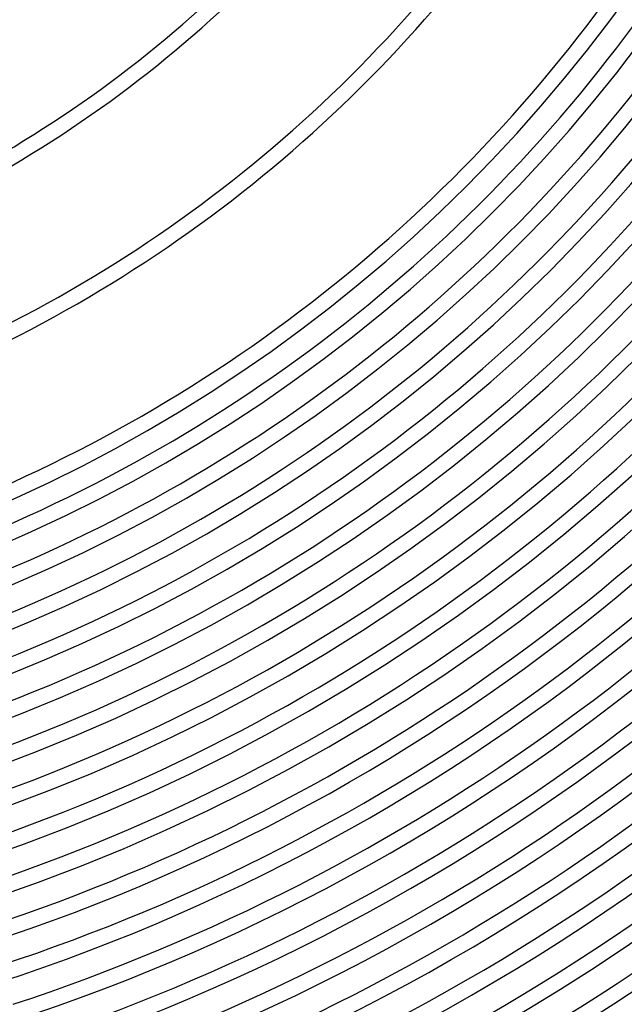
# Model space of a CAD drawing. Header units: millimetres. Extents: x -660 to 660, y -630 to 630.
# Tile 60 of 131: x 166 to 324, y -498 to -239. Entities that reach past the tile are written whole.
import ezdxf

# ---------------------------------------------------------------- set-up
doc = ezdxf.new("R2010")
doc.units = ezdxf.units.MM
doc.layers.add('THICK', color=7, linetype='Continuous')

msp = doc.modelspace()

# ---------------------------------------------------------------- linework, layer by layer
at = {"layer": 'THICK'}
for radius, start, end in [(592.5, 179.99998, 0), (581.75, 179.99998, 0), (571, 180, 0), (560.25, 180, 0), (549.5, 180, 0), (538.75, 180, 0), (528, 180, 0), (517.25, 180, 0), (506.5, 180, 0), (495.75, 180, 0), (485, 180, 0), (474.25, 180, 0), (463.5, 180, 0), (452.75, 180, 0), (442, 180, 0), (431.25, 180, 0), (420.5, 180, 0), (409.75, 180, 0), (400, 180, 0), (278, 288.4117, 323.5883), (282, 288.4058, 323.5941), (318, 288.3599, 323.6401), (322, 288.3554, 323.6446), (358, 288.3197, 323.6803), (362, 288.3162, 323.6839), (396, 288.289, 323.711), (405.75, 288.2798, 323.7202), (416.5, 288.2741, 323.7259), (427.25, 288.268, 323.7319), (438, 288.2616, 323.7384), (448.75, 288.2549, 323.7452), (459.5, 288.2494, 323.7506), (470.25, 288.2437, 323.7563), (481, 288.2382, 323.7617), (491.75, 288.233, 323.767), (502.5, 288.228, 323.7719), (513.25, 288.2233, 323.7767), (524, 288.2187, 323.7813), (534.75, 288.2143, 323.7857), (545.5, 288.21, 323.7899), (556.25, 288.206, 323.794), (567, 288.2021, 323.7979), (577.75, 288.19836, 323.80167), (588.5, 288.19469, 323.80528), (599.25, 288.1912, 323.80878), (603.25, 288.03776, 323.96222), (611, 288.18753, 323.81244), (615, 288.1861, 323.81393)]:
    msp.add_arc((0, 0), radius, start, end, dxfattribs=at)

doc.saveas('drawing.dxf')
